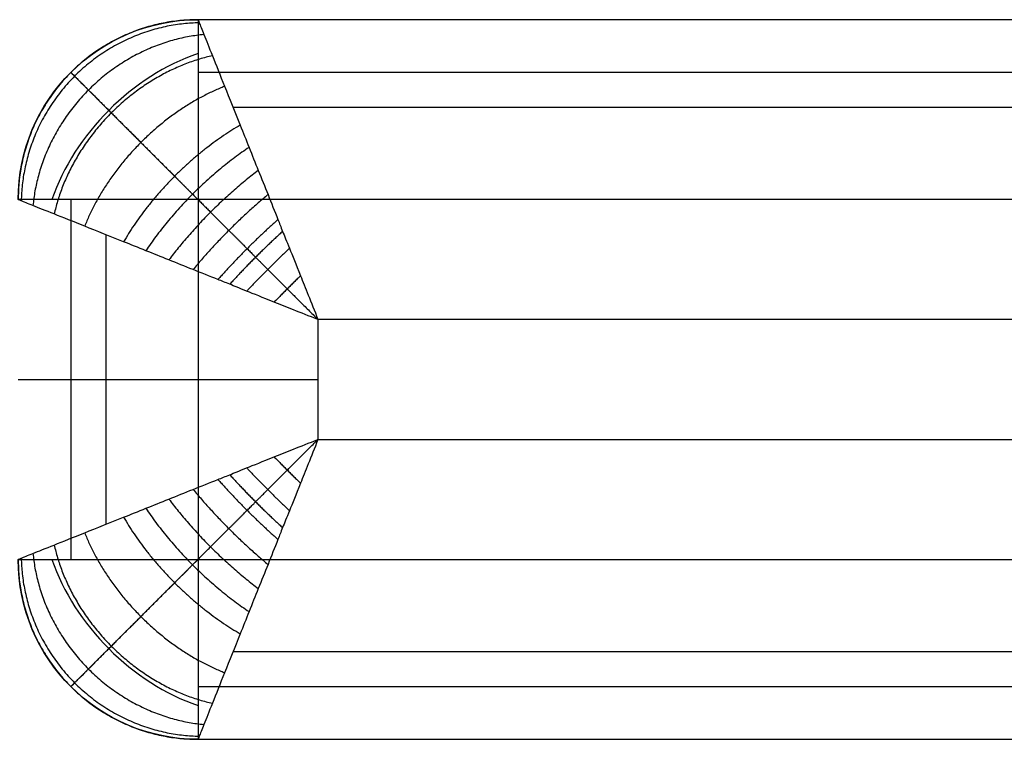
# Model space of a CAD drawing. Header units: millimetres. Extents: x 1391 to 4391, y -7600 to -6096.
# Tile 33 of 44: x 2891 to 3055, y -6216 to -6096. Entities that reach past the tile are written whole.
import ezdxf

# ---------------------------------------------------------------- set-up
doc = ezdxf.new("R2010")
doc.units = ezdxf.units.MM
doc.layers.add('COMPO2', color=8, linetype='Continuous', true_color=0x808080)

msp = doc.modelspace()

# ---------------------------------------------------------------- linework, layer by layer
at = {"layer": 'COMPO2'}
for p, q in [((2920.69, -6126.24, -750), (2920.69, -6186.24, -750)), ((4290.69, -6126.24, -750), (2920.69, -6126.24, -750)), ((2940.69, -6146.24), (2940.69, -6166.24)), ((4290.69, -6146.24), (2940.69, -6146.24)), ((2940.69, -6166.24), (4220.69, -6166.24)), ((2920.69, -6186.24, -750), (4220.69, -6186.24, -750))]:
    msp.add_line(p, q, dxfattribs=at)
at = {"layer": 'COMPO2', "extrusion": (0, 0, -1)}
for centre, start, end in [((-2920.69, -6126.24, 720), 360, 90), ((-2920.69, -6186.24, 720), 270, 0)]:
    msp.add_arc(centre, 30, start, end, dxfattribs=at)
at = {"layer": 'COMPO2', "extrusion": (-0.503912, 0.503912, 0.701531)}
msp.add_arc((2266.67, 3974.7, -5063.95), 30, 234.946, 305.054, dxfattribs=at)
at = {"layer": 'COMPO2', "extrusion": (-0.707107, -0.707107, 0)}
msp.add_arc((6397.14, -720, 2266.67), 30, 180, 270, dxfattribs=at)
at = {"layer": 'COMPO2', "extrusion": (-0.503912, -0.503912, 0.701531)}
msp.add_arc((6439.57, -2133, 1140.45), 30, 234.946, 305.054, dxfattribs=at)
at = {"layer": 'COMPO2', "extrusion": (0.707107, -0.707107, 0)}
msp.add_arc((-2309.09, -720, 6439.57), 30, 180, 270, dxfattribs=at)
at = {"layer": 'COMPO2'}
for points in [[(2920.69, -6096.24, -50), (2890.69, -6096.24, -50), (2890.69, -6126.24, -50)], [(2920.69, -6096.24, -385), (2890.69, -6096.24, -385), (2890.69, -6126.24, -385)], [(2890.69, -6186.24, -50), (2890.69, -6216.24, -50), (2920.69, -6216.24, -50)], [(2890.69, -6186.24, -385), (2890.69, -6216.24, -385), (2920.69, -6216.24, -385)]]:
    msp.add_rational_spline(points, [1, 0.707106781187, 1], degree=2, dxfattribs=at)
at = {"layer": 'COMPO2', "extrusion": (0.141311, -0.141311, 0.979828)}
msp.add_rational_spline([(2920.89, -6096.75, -42.86), (2891.79, -6097.34, -38.75), (2891.2, -6126.44, -42.86)], [1, 0.714264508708, 1], degree=2, dxfattribs=at)
at = {"layer": 'COMPO2'}
for points in [[(2920.69, -6096.24, -720), (2920.69, -6096.24, -385), (2920.69, -6096.24, -50)], [(4290.69, -6096.24, -50), (3605.69, -6096.24, -50), (2920.69, -6096.24, -50)], [(4290.69, -6096.24, -720), (3605.69, -6096.24, -720), (2920.69, -6096.24, -720)], [(4290.69, -6096.24, -375), (3605.69, -6096.24, -375), (2920.69, -6096.24, -375)], [(2899.47, -6105.03, -720), (2899.47, -6105.03, -385), (2899.47, -6105.03, -50)], [(4290.69, -6105.03, -741.21), (3605.69, -6105.03, -741.21), (2920.69, -6105.03, -741.21)], [(4290.69, -6110.88, -14.64), (3608.61, -6110.88, -14.64), (2926.54, -6110.88, -14.64)], [(2899.47, -6126.24, -741.21), (2899.47, -6156.24, -741.21), (2899.47, -6186.24, -741.21)], [(2905.33, -6132.1, -14.64), (2905.33, -6156.24, -14.64), (2905.33, -6180.38, -14.64)], [(2926.54, -6201.59, -14.64), (3573.61, -6201.59, -14.64), (4220.69, -6201.59, -14.64)], [(2899.47, -6207.45, -720), (2899.47, -6207.45, -385), (2899.47, -6207.45, -50)], [(2920.69, -6207.45, -741.21), (3570.69, -6207.45, -741.21), (4220.69, -6207.45, -741.21)], [(2920.69, -6216.24, -50), (3570.69, -6216.24, -50), (4220.69, -6216.24, -50)], [(2920.69, -6216.24, -720), (2920.69, -6216.24, -385), (2920.69, -6216.24, -50)], [(2920.69, -6216.24, -720), (3570.69, -6216.24, -720), (4220.69, -6216.24, -720)], [(2920.69, -6216.24, -375), (3570.69, -6216.24, -375), (4220.69, -6216.24, -375)]]:
    msp.add_open_spline(points, degree=2, dxfattribs=at)
at = {"layer": 'COMPO2', "extrusion": (-1, 1.51582e-14, -1.51582e-14)}
msp.add_rational_spline([(2920.69, -6096.24, -720), (2920.69, -6096.24, -750), (2920.69, -6126.24, -750)], [1, 0.707106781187, 1], degree=2, dxfattribs=at)
at = {"layer": 'COMPO2'}
for points, knots in [([(2920.69, -6096.24, -50), (2920.69, -6096.24, -47.61), (2920.84, -6096.63, -42.26), (2921.61, -6098.56, -34.09), (2923.06, -6102.17, -25.79), (2925.12, -6107.33, -18.14), (2927.26, -6112.68, -12.72), (2929.19, -6117.52, -8.98), (2930.75, -6121.4, -6.53), (2932.36, -6125.38, -4.48), (2933.7, -6128.78, -3.11), (2934.74, -6131.39, -2.24), (2935.83, -6134.07, -1.46), (2937.61, -6138.49, -0.5), (2939.51, -6143.24, -0.01), (2940.69, -6146.24)], [0, 0, 0, 0, 2.873393, 6.409019, 10.27234, 14.489611, 19.030475, 21.417407, 23.804339, 26.240684, 28.677029, 29.734122, 30.791215, 31.848308, 32.905402, 32.905402, 32.905402, 32.905402]), ([(2940.69, -6146.24), (2937.69, -6145.06, -0.01), (2932.94, -6143.17, -0.5), (2928.51, -6141.38, -1.46), (2925.84, -6140.3, -2.24), (2923.22, -6139.25, -3.11), (2919.83, -6137.91, -4.48), (2915.84, -6136.3, -6.53), (2911.97, -6134.75, -8.98), (2907.13, -6132.82, -12.72), (2901.78, -6130.67, -18.14), (2896.62, -6128.61, -25.79), (2893.01, -6127.17, -34.09), (2891.07, -6126.39, -42.26), (2890.68, -6126.24, -47.61), (2890.69, -6126.24, -50)], [-32.905402, -32.905402, -32.905402, -32.905402, -31.848308, -30.791215, -29.734122, -28.677029, -26.240684, -23.804339, -21.417407, -19.030475, -14.489611, -10.27234, -6.409019, -2.873393, 0, 0, 0, 0]), ([(2890.69, -6186.24, -50), (2890.68, -6186.24, -47.61), (2891.07, -6186.08, -42.26), (2893.01, -6185.31, -34.09), (2896.62, -6183.87, -25.79), (2901.78, -6181.8, -18.14), (2907.13, -6179.66, -12.72), (2911.97, -6177.73, -8.98), (2915.84, -6176.18, -6.53), (2919.83, -6174.57, -4.48), (2923.22, -6173.22, -3.11), (2925.84, -6172.18, -2.24), (2928.51, -6171.1, -1.46), (2932.94, -6169.31, -0.5), (2937.69, -6167.42, -0.01), (2940.69, -6166.24)], [0, 0, 0, 0, 2.873393, 6.409019, 10.27234, 14.48961, 19.030475, 21.417406, 23.804338, 26.240683, 28.677028, 29.734121, 30.791214, 31.848307, 32.9054, 32.9054, 32.9054, 32.9054]), ([(2940.69, -6166.24), (2939.51, -6169.24, -0.01), (2937.61, -6173.99, -0.5), (2935.83, -6178.41, -1.46), (2934.74, -6181.08, -2.24), (2933.7, -6183.7, -3.11), (2932.36, -6187.09, -4.48), (2930.75, -6191.08, -6.53), (2929.19, -6194.96, -8.98), (2927.26, -6199.8, -12.72), (2925.12, -6205.15, -18.14), (2923.06, -6210.31, -25.79), (2921.61, -6213.92, -34.09), (2920.84, -6215.85, -42.26), (2920.69, -6216.24, -47.61), (2920.69, -6216.24, -50)], [-32.9054, -32.9054, -32.9054, -32.9054, -31.848307, -30.791214, -29.734121, -28.677028, -26.240683, -23.804338, -21.417406, -19.030475, -14.48961, -10.27234, -6.409019, -2.873393, 0, 0, 0, 0])]:
    msp.add_open_spline(points, degree=3, knots=knots, dxfattribs=at)
at = {"layer": 'COMPO2', "extrusion": (0.296341, -0.296341, 0.907945)}
msp.add_rational_spline([(2921.67, -6098.71, -34.49), (2895.66, -6101.21, -26.81), (2893.15, -6127.23, -34.49)], [1, 0.740352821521, 1], degree=2, dxfattribs=at)
at = {"layer": 'COMPO2', "extrusion": (0.42913, -0.42913, 0.794792)}
msp.add_rational_spline([(2923.09, -6102.24, -26.25), (2901.55, -6107.1, -17.24), (2896.69, -6128.64, -26.25)], [1, 0.782853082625, 1], degree=2, dxfattribs=at)
at = {"layer": 'COMPO2'}
for points, weights, knots in [([(2899.47, -6105.03, -50), (2899.47, -6105.02, -47.01), (2899.96, -6105.51, -40.37), (2902.27, -6107.83, -30.68), (2906.2, -6111.75, -21.75), (2911.19, -6116.74, -14.41), (2915.85, -6121.4, -9.71), (2919.77, -6125.32, -6.68), (2922.79, -6128.34, -4.77), (2925.81, -6131.37, -3.23), (2928.3, -6133.85, -2.22), (2930.19, -6135.74, -1.59), (2932.11, -6137.67, -1.07), (2935.26, -6140.82, -0.44), (2938.6, -6144.15, -0.07), (2940.69, -6146.24)], [0.853553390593, 0.8535512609, 0.856311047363, 0.869556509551, 0.891702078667, 0.918492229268, 0.940825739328, 0.957180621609, 0.968430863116, 0.978144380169, 0.984686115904, 0.988906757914, 0.991508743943, 0.993769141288, 0.995046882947, 0.995628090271], [0, 0, 0, 0, 2.873393, 6.409019, 10.27234, 14.489611, 19.030475, 21.417407, 23.804339, 26.240684, 28.677029, 29.734122, 30.791215, 31.848308, 32.905402, 32.905402, 32.905402, 32.905402]), ([(2899.47, -6207.45, -50), (2899.47, -6207.45, -47.01), (2899.96, -6206.97, -40.37), (2902.27, -6204.65, -30.68), (2906.2, -6200.72, -21.75), (2911.19, -6195.74, -14.41), (2915.85, -6191.07, -9.71), (2919.77, -6187.15, -6.68), (2922.79, -6184.13, -4.77), (2925.81, -6181.11, -3.23), (2928.3, -6178.63, -2.22), (2930.19, -6176.73, -1.59), (2932.11, -6174.81, -1.07), (2935.26, -6171.66, -0.44), (2938.6, -6168.32, -0.07), (2940.69, -6166.24)], [0.853553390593, 0.853551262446, 0.856311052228, 0.869556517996, 0.89170208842, 0.918492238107, 0.94082574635, 0.957180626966, 0.968430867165, 0.978144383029, 0.984686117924, 0.988906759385, 0.991508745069, 0.993769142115, 0.995046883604, 0.995628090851], [0, 0, 0, 0, 2.873393, 6.409019, 10.27234, 14.48961, 19.030475, 21.417406, 23.804338, 26.240683, 28.677028, 29.734121, 30.791214, 31.848307, 32.9054, 32.9054, 32.9054, 32.9054])]:
    msp.add_rational_spline(points, weights, degree=3, knots=knots, dxfattribs=at)
at = {"layer": 'COMPO2', "extrusion": (0.532044, -0.532044, 0.658679)}
msp.add_rational_spline([(2925.13, -6107.34, -18.58), (2908.4, -6113.95, -10.4), (2901.79, -6130.68, -18.58)], [1, 0.835128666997, 1], degree=2, dxfattribs=at)
at = {"layer": 'COMPO2', "extrusion": (0.605873, -0.605873, 0.515592)}
msp.add_rational_spline([(2927.72, -6113.83, -11.92), (2915.42, -6120.97, -5.85), (2908.28, -6133.28, -11.92)], [1, 0.88880721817, 1], degree=2, dxfattribs=at)
at = {"layer": 'COMPO2', "extrusion": (0.633121, -0.633121, 0.445328)}
msp.add_rational_spline([(2929.2, -6117.54, -9.06), (2918.89, -6124.45, -4.21), (2911.99, -6134.76, -9.06)], [1, 0.913894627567, 1], degree=2, dxfattribs=at)
at = {"layer": 'COMPO2', "extrusion": (0.65534, -0.65534, 0.375579)}
msp.add_rational_spline([(2930.74, -6121.38, -6.62), (2922.23, -6127.79, -2.95), (2915.83, -6136.3, -6.62)], [1, 0.93618234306, 1], degree=2, dxfattribs=at)
at = {"layer": 'COMPO2', "extrusion": (-1.81899e-13, -1, -1.81899e-13)}
msp.add_rational_spline([(2920.69, -6126.24, -750), (2890.69, -6126.24, -750), (2890.69, -6126.24, -720)], [1, 0.707106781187, 1], degree=2, dxfattribs=at)
at = {"layer": 'COMPO2', "extrusion": (0.673909, -0.673909, 0.302809)}
msp.add_rational_spline([(2932.36, -6125.41, -4.54), (2925.53, -6131.08, -1.95), (2919.86, -6137.91, -4.54)], [1, 0.955716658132, 1], degree=2, dxfattribs=at)
at = {"layer": 'COMPO2', "extrusion": (0.685787, -0.685787, 0.243703)}
msp.add_rational_spline([(2934.02, -6129.57, -2.86), (2928.72, -6134.28, -1.2), (2924.02, -6139.57, -2.86)], [1, 0.971818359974, 1], degree=2, dxfattribs=at)
at = {"layer": 'COMPO2', "extrusion": (0.689831, -0.689831, 0.219697)}
msp.add_rational_spline([(2934.8, -6131.54, -2.21), (2930.19, -6135.74, -0.93), (2925.98, -6140.36, -2.21)], [1, 0.977700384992, 1], degree=2, dxfattribs=at)
at = {"layer": 'COMPO2', "extrusion": (0.692888, -0.692888, 0.19953)}
msp.add_rational_spline([(2935.94, -6134.36, -1.43), (2932.26, -6137.82, -0.66), (2928.81, -6141.5, -1.43)], [1, 0.982903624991, 1], degree=2, dxfattribs=at)
at = {"layer": 'COMPO2', "extrusion": (0.691088, -0.691088, 0.211646)}
msp.add_rational_spline([(2937.79, -6138.94, -0.54), (2935.56, -6141.11, -0.37), (2933.39, -6143.34, -0.54)], [1, 0.987423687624, 1], degree=2, dxfattribs=at)
at = {"layer": 'COMPO2', "extrusion": (4.36557e-13, -1, -3.27418e-13)}
msp.add_rational_spline([(2890.69, -6156.24, -50), (2890.69, -6156.24), (2940.69, -6156.24)], [1, 0.707106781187, 1], degree=2, dxfattribs=at)
at = {"layer": 'COMPO2', "extrusion": (-1.81899e-13, -1, -1.51582e-13)}
msp.add_rational_spline([(2890.69, -6156.24, -720), (2890.69, -6156.24, -750), (2920.69, -6156.24, -750)], [1, 0.707106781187, 1], degree=2, dxfattribs=at)
at = {"layer": 'COMPO2', "extrusion": (0.691088, 0.691088, 0.211646)}
msp.add_rational_spline([(2933.39, -6169.14, -0.54), (2935.56, -6171.36, -0.37), (2937.79, -6173.54, -0.54)], [1, 0.987423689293, 1], degree=2, dxfattribs=at)
at = {"layer": 'COMPO2', "extrusion": (-0.689831, -0.689831, -0.219697)}
msp.add_rational_spline([(2925.98, -6172.12, -2.21), (2930.19, -6176.73, -0.93), (2934.8, -6180.94, -2.21)], [1, 0.977700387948, 1], degree=2, dxfattribs=at)
at = {"layer": 'COMPO2', "extrusion": (0.692888, 0.692888, 0.19953)}
msp.add_rational_spline([(2928.81, -6170.98, -1.43), (2932.26, -6174.66, -0.66), (2935.94, -6178.12, -1.43)], [1, 0.982903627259, 1], degree=2, dxfattribs=at)
at = {"layer": 'COMPO2', "extrusion": (-0.685787, -0.685787, -0.243703)}
msp.add_rational_spline([(2924.02, -6172.91, -2.86), (2928.72, -6178.2, -1.2), (2934.02, -6182.91, -2.86)], [1, 0.971818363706, 1], degree=2, dxfattribs=at)
at = {"layer": 'COMPO2', "extrusion": (0.673909, 0.673909, 0.302809)}
msp.add_rational_spline([(2919.86, -6174.56, -4.54), (2925.53, -6181.4, -1.95), (2932.36, -6187.07, -4.54)], [1, 0.955716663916, 1], degree=2, dxfattribs=at)
at = {"layer": 'COMPO2', "extrusion": (0.65534, 0.65534, 0.375579)}
msp.add_rational_spline([(2915.83, -6176.18, -6.62), (2922.23, -6184.69, -2.95), (2930.74, -6191.09, -6.62)], [1, 0.936182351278, 1], degree=2, dxfattribs=at)
at = {"layer": 'COMPO2', "extrusion": (-0.633121, -0.633121, -0.445328)}
msp.add_rational_spline([(2911.99, -6177.72, -9.06), (2918.89, -6188.03, -4.21), (2929.2, -6194.94, -9.06)], [1, 0.913894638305, 1], degree=2, dxfattribs=at)
at = {"layer": 'COMPO2', "extrusion": (-0.605873, -0.605873, -0.515592)}
msp.add_rational_spline([(2908.28, -6179.2, -11.92), (2915.42, -6191.51, -5.85), (2927.72, -6198.64, -11.92)], [1, 0.888807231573, 1], degree=2, dxfattribs=at)
at = {"layer": 'COMPO2', "extrusion": (-0.532044, -0.532044, -0.658679)}
msp.add_rational_spline([(2901.79, -6181.8, -18.58), (2908.4, -6198.53, -10.4), (2925.13, -6205.13, -18.58)], [1, 0.835128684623, 1], degree=2, dxfattribs=at)
at = {"layer": 'COMPO2', "extrusion": (0.42913, 0.42913, 0.794792)}
msp.add_rational_spline([(2896.69, -6183.84, -26.25), (2901.55, -6205.37, -17.24), (2923.09, -6210.24, -26.25)], [1, 0.782853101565, 1], degree=2, dxfattribs=at)
at = {"layer": 'COMPO2', "extrusion": (0.296341, 0.296341, 0.907945)}
msp.add_rational_spline([(2893.15, -6185.25, -34.49), (2895.66, -6211.27, -26.81), (2921.67, -6213.77, -34.49)], [1, 0.740352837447, 1], degree=2, dxfattribs=at)
at = {"layer": 'COMPO2', "extrusion": (-1.21266e-13, -1, -9.09495e-14)}
msp.add_rational_spline([(2890.69, -6186.24, -720), (2890.69, -6186.24, -750), (2920.69, -6186.24, -750)], [1, 0.707106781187, 1], degree=2, dxfattribs=at)
at = {"layer": 'COMPO2', "extrusion": (-0.141312, -0.141312, -0.979828)}
msp.add_rational_spline([(2891.2, -6186.03, -42.86), (2891.79, -6215.13, -38.75), (2920.89, -6215.73, -42.86)], [1, 0.714264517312, 1], degree=2, dxfattribs=at)
at = {"layer": 'COMPO2', "extrusion": (1, 1.12171e-12, 1.12171e-12)}
msp.add_rational_spline([(2920.69, -6186.24, -750), (2920.69, -6216.24, -750), (2920.69, -6216.24, -720)], [1, 0.707106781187, 1], degree=2, dxfattribs=at)

doc.saveas('drawing.dxf')
